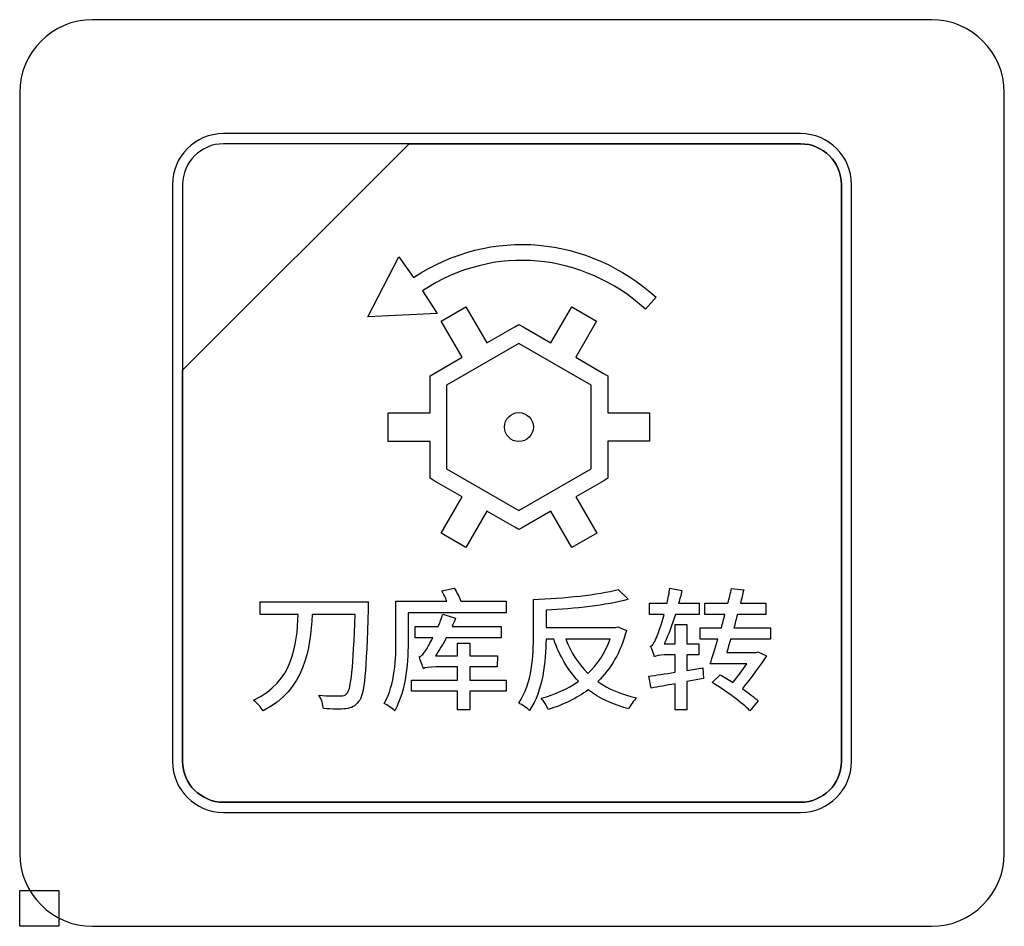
# Model space of a CAD drawing. Header units: millimetres. Extents: x 7146 to 9164, y -1568 to -663.
# Tile 37 of 187: x 7371 to 7392, y -1289 to -1270. Entities that reach past the tile are written whole.
import ezdxf

# ---------------------------------------------------------------- set-up
doc = ezdxf.new("R2010")
doc.units = ezdxf.units.MM
doc.header["$LTSCALE"] = 3
picture_1 = doc.add_image_def('image2.jpg', size_in_pixel=(58, 53))
picture_2 = doc.add_image_def('image4.jpg', size_in_pixel=(58, 53))

msp = doc.modelspace()

# ---------------------------------------------------------------- linework, layer by layer
at = {"linetype": 'Continuous', "lineweight": 30}
for points, knots in [([(7372.887, -1269.87), (7372.887, -1269.87), (7390.187, -1269.87), (7390.187, -1269.87), (7390.187, -1269.87), (7391.012, -1269.87), (7391.687, -1270.545), (7391.687, -1271.37), (7391.687, -1271.37), (7391.687, -1271.37), (7391.687, -1287.07), (7391.687, -1287.07), (7391.687, -1287.07), (7391.687, -1287.895), (7391.012, -1288.57), (7390.187, -1288.57), (7390.187, -1288.57), (7390.187, -1288.57), (7372.887, -1288.57), (7372.887, -1288.57), (7372.887, -1288.57), (7372.062, -1288.57), (7371.387, -1287.895), (7371.387, -1287.07), (7371.387, -1287.07), (7371.387, -1287.07), (7371.387, -1271.37), (7371.387, -1271.37), (7371.387, -1271.37), (7371.387, -1270.545), (7372.062, -1269.87), (7372.887, -1269.87)], [0, 0, 0, 0, 0.111111, 0.111111, 0.111111, 0.111111, 0.222222, 0.222222, 0.222222, 0.222222, 0.333333, 0.333333, 0.333333, 0.333333, 0.444444, 0.444444, 0.444444, 0.444444, 0.555556, 0.555556, 0.555556, 0.555556, 0.666667, 0.666667, 0.666667, 0.666667, 0.777778, 0.777778, 0.777778, 0.777778, 1, 1, 1, 1]), ([(7372.887, -1269.87), (7372.887, -1269.87), (7390.187, -1269.87), (7390.187, -1269.87), (7390.187, -1269.87), (7391.012, -1269.87), (7391.687, -1270.545), (7391.687, -1271.37), (7391.687, -1271.37), (7391.687, -1271.37), (7391.687, -1287.07), (7391.687, -1287.07), (7391.687, -1287.07), (7391.687, -1287.895), (7391.012, -1288.57), (7390.187, -1288.57), (7390.187, -1288.57), (7390.187, -1288.57), (7372.887, -1288.57), (7372.887, -1288.57), (7372.887, -1288.57), (7372.062, -1288.57), (7371.387, -1287.895), (7371.387, -1287.07), (7371.387, -1287.07), (7371.387, -1287.07), (7371.387, -1271.37), (7371.387, -1271.37), (7371.387, -1271.37), (7371.387, -1270.545), (7372.062, -1269.87), (7372.887, -1269.87)], [0, 0, 0, 0, 0.111111, 0.111111, 0.111111, 0.111111, 0.222222, 0.222222, 0.222222, 0.222222, 0.333333, 0.333333, 0.333333, 0.333333, 0.444444, 0.444444, 0.444444, 0.444444, 0.555556, 0.555556, 0.555556, 0.555556, 0.666667, 0.666667, 0.666667, 0.666667, 0.777778, 0.777778, 0.777778, 0.777778, 1, 1, 1, 1]), ([(7375.587, -1272.22), (7375.587, -1272.22), (7387.487, -1272.22), (7387.487, -1272.22), (7387.487, -1272.22), (7388.064, -1272.22), (7388.537, -1272.692), (7388.537, -1273.27), (7388.537, -1273.27), (7388.537, -1273.27), (7388.537, -1285.17), (7388.537, -1285.17), (7388.537, -1285.17), (7388.537, -1285.747), (7388.064, -1286.22), (7387.487, -1286.22), (7387.487, -1286.22), (7387.487, -1286.22), (7375.587, -1286.22), (7375.587, -1286.22), (7375.587, -1286.22), (7375.009, -1286.22), (7374.537, -1285.747), (7374.537, -1285.17), (7374.537, -1285.17), (7374.537, -1285.17), (7374.537, -1273.27), (7374.537, -1273.27), (7374.537, -1273.27), (7374.537, -1272.692), (7375.009, -1272.22), (7375.587, -1272.22)], [0, 0, 0, 0, 0.111111, 0.111111, 0.111111, 0.111111, 0.222222, 0.222222, 0.222222, 0.222222, 0.333333, 0.333333, 0.333333, 0.333333, 0.444444, 0.444444, 0.444444, 0.444444, 0.555556, 0.555556, 0.555556, 0.555556, 0.666667, 0.666667, 0.666667, 0.666667, 0.777778, 0.777778, 0.777778, 0.777778, 1, 1, 1, 1]), ([(7375.587, -1272.22), (7375.587, -1272.22), (7387.487, -1272.22), (7387.487, -1272.22), (7387.487, -1272.22), (7388.064, -1272.22), (7388.537, -1272.692), (7388.537, -1273.27), (7388.537, -1273.27), (7388.537, -1273.27), (7388.537, -1285.17), (7388.537, -1285.17), (7388.537, -1285.17), (7388.537, -1285.747), (7388.064, -1286.22), (7387.487, -1286.22), (7387.487, -1286.22), (7387.487, -1286.22), (7375.587, -1286.22), (7375.587, -1286.22), (7375.587, -1286.22), (7375.009, -1286.22), (7374.537, -1285.747), (7374.537, -1285.17), (7374.537, -1285.17), (7374.537, -1285.17), (7374.537, -1273.27), (7374.537, -1273.27), (7374.537, -1273.27), (7374.537, -1272.692), (7375.009, -1272.22), (7375.587, -1272.22)], [0, 0, 0, 0, 0.111111, 0.111111, 0.111111, 0.111111, 0.222222, 0.222222, 0.222222, 0.222222, 0.333333, 0.333333, 0.333333, 0.333333, 0.444444, 0.444444, 0.444444, 0.444444, 0.555556, 0.555556, 0.555556, 0.555556, 0.666667, 0.666667, 0.666667, 0.666667, 0.777778, 0.777778, 0.777778, 0.777778, 1, 1, 1, 1]), ([(7375.587, -1272.43), (7375.587, -1272.43), (7379.418, -1272.43), (7379.418, -1272.43), (7379.418, -1272.43), (7379.418, -1272.43), (7374.747, -1277.1), (7374.747, -1277.1), (7374.747, -1277.1), (7374.747, -1277.1), (7374.747, -1273.27), (7374.747, -1273.27), (7374.747, -1273.27), (7374.747, -1272.808), (7375.125, -1272.43), (7375.587, -1272.43)], [0, 0, 0, 0, 0.2, 0.2, 0.2, 0.2, 0.4, 0.4, 0.4, 0.4, 0.6, 0.6, 0.6, 0.6, 1, 1, 1, 1]), ([(7379.418, -1272.43), (7379.418, -1272.43), (7379.43, -1272.43), (7379.43, -1272.43), (7379.43, -1272.43), (7379.43, -1272.43), (7387.487, -1272.43), (7387.487, -1272.43), (7387.487, -1272.43), (7387.949, -1272.43), (7388.327, -1272.808), (7388.327, -1273.27), (7388.327, -1273.27), (7388.327, -1273.27), (7388.327, -1285.17), (7388.327, -1285.17), (7388.327, -1285.17), (7388.327, -1285.632), (7387.949, -1286.01), (7387.487, -1286.01), (7387.487, -1286.01), (7387.487, -1286.01), (7375.587, -1286.01), (7375.587, -1286.01), (7375.587, -1286.01), (7375.125, -1286.01), (7374.747, -1285.632), (7374.747, -1285.17), (7374.747, -1285.17), (7374.747, -1285.17), (7374.747, -1277.19), (7374.747, -1277.19), (7374.747, -1277.19), (7374.747, -1277.19), (7374.747, -1277.1), (7374.747, -1277.1), (7374.747, -1277.1), (7374.747, -1277.1), (7379.418, -1272.43), (7379.418, -1272.43)], [0, 0, 0, 0, 0.090909, 0.090909, 0.090909, 0.090909, 0.181818, 0.181818, 0.181818, 0.181818, 0.272727, 0.272727, 0.272727, 0.272727, 0.363636, 0.363636, 0.363636, 0.363636, 0.454545, 0.454545, 0.454545, 0.454545, 0.545455, 0.545455, 0.545455, 0.545455, 0.636364, 0.636364, 0.636364, 0.636364, 0.727273, 0.727273, 0.727273, 0.727273, 0.818182, 0.818182, 0.818182, 0.818182, 1, 1, 1, 1]), ([(7388.327, -1285.17), (7388.327, -1285.17), (7388.327, -1273.27), (7388.327, -1273.27), (7388.327, -1273.27), (7388.327, -1272.808), (7387.949, -1272.43), (7387.487, -1272.43), (7387.487, -1272.43), (7387.487, -1272.43), (7379.43, -1272.43), (7379.43, -1272.43), (7379.43, -1272.43), (7379.43, -1272.43), (7379.418, -1272.43), (7379.418, -1272.43), (7379.418, -1272.43), (7379.418, -1272.43), (7374.747, -1277.1), (7374.747, -1277.1), (7374.747, -1277.1), (7374.747, -1277.1), (7374.747, -1277.19), (7374.747, -1277.19), (7374.747, -1277.19), (7374.747, -1277.19), (7374.747, -1285.17), (7374.747, -1285.17), (7374.747, -1285.17), (7374.747, -1285.632), (7375.125, -1286.01), (7375.587, -1286.01), (7375.587, -1286.01), (7375.587, -1286.01), (7387.487, -1286.01), (7387.487, -1286.01), (7387.487, -1286.01), (7387.949, -1286.01), (7388.327, -1285.632), (7388.327, -1285.17)], [0, 0, 0, 0, 0.090909, 0.090909, 0.090909, 0.090909, 0.181818, 0.181818, 0.181818, 0.181818, 0.272727, 0.272727, 0.272727, 0.272727, 0.363636, 0.363636, 0.363636, 0.363636, 0.454545, 0.454545, 0.454545, 0.454545, 0.545455, 0.545455, 0.545455, 0.545455, 0.636364, 0.636364, 0.636364, 0.636364, 0.727273, 0.727273, 0.727273, 0.727273, 0.818182, 0.818182, 0.818182, 0.818182, 1, 1, 1, 1]), ([(7375.587, -1272.43), (7375.587, -1272.43), (7379.418, -1272.43), (7379.418, -1272.43), (7379.418, -1272.43), (7379.418, -1272.43), (7374.747, -1277.1), (7374.747, -1277.1), (7374.747, -1277.1), (7374.747, -1277.1), (7374.747, -1273.27), (7374.747, -1273.27), (7374.747, -1273.27), (7374.747, -1272.808), (7375.125, -1272.43), (7375.587, -1272.43)], [0, 0, 0, 0, 0.2, 0.2, 0.2, 0.2, 0.4, 0.4, 0.4, 0.4, 0.6, 0.6, 0.6, 0.6, 1, 1, 1, 1]), ([(7379.418, -1272.43), (7379.418, -1272.43), (7379.43, -1272.43), (7379.43, -1272.43), (7379.43, -1272.43), (7379.43, -1272.43), (7387.487, -1272.43), (7387.487, -1272.43), (7387.487, -1272.43), (7387.949, -1272.43), (7388.327, -1272.808), (7388.327, -1273.27), (7388.327, -1273.27), (7388.327, -1273.27), (7388.327, -1285.17), (7388.327, -1285.17), (7388.327, -1285.17), (7388.327, -1285.632), (7387.949, -1286.01), (7387.487, -1286.01), (7387.487, -1286.01), (7387.487, -1286.01), (7375.587, -1286.01), (7375.587, -1286.01), (7375.587, -1286.01), (7375.125, -1286.01), (7374.747, -1285.632), (7374.747, -1285.17), (7374.747, -1285.17), (7374.747, -1285.17), (7374.747, -1277.19), (7374.747, -1277.19), (7374.747, -1277.19), (7374.747, -1277.19), (7374.747, -1277.1), (7374.747, -1277.1), (7374.747, -1277.1), (7374.747, -1277.1), (7379.418, -1272.43), (7379.418, -1272.43)], [0, 0, 0, 0, 0.090909, 0.090909, 0.090909, 0.090909, 0.181818, 0.181818, 0.181818, 0.181818, 0.272727, 0.272727, 0.272727, 0.272727, 0.363636, 0.363636, 0.363636, 0.363636, 0.454545, 0.454545, 0.454545, 0.454545, 0.545455, 0.545455, 0.545455, 0.545455, 0.636364, 0.636364, 0.636364, 0.636364, 0.727273, 0.727273, 0.727273, 0.727273, 0.818182, 0.818182, 0.818182, 0.818182, 1, 1, 1, 1]), ([(7388.327, -1285.17), (7388.327, -1285.17), (7388.327, -1273.27), (7388.327, -1273.27), (7388.327, -1273.27), (7388.327, -1272.808), (7387.949, -1272.43), (7387.487, -1272.43), (7387.487, -1272.43), (7387.487, -1272.43), (7379.43, -1272.43), (7379.43, -1272.43), (7379.43, -1272.43), (7379.43, -1272.43), (7379.418, -1272.43), (7379.418, -1272.43), (7379.418, -1272.43), (7379.418, -1272.43), (7374.747, -1277.1), (7374.747, -1277.1), (7374.747, -1277.1), (7374.747, -1277.1), (7374.747, -1277.19), (7374.747, -1277.19), (7374.747, -1277.19), (7374.747, -1277.19), (7374.747, -1285.17), (7374.747, -1285.17), (7374.747, -1285.17), (7374.747, -1285.632), (7375.125, -1286.01), (7375.587, -1286.01), (7375.587, -1286.01), (7375.587, -1286.01), (7387.487, -1286.01), (7387.487, -1286.01), (7387.487, -1286.01), (7387.949, -1286.01), (7388.327, -1285.632), (7388.327, -1285.17)], [0, 0, 0, 0, 0.090909, 0.090909, 0.090909, 0.090909, 0.181818, 0.181818, 0.181818, 0.181818, 0.272727, 0.272727, 0.272727, 0.272727, 0.363636, 0.363636, 0.363636, 0.363636, 0.454545, 0.454545, 0.454545, 0.454545, 0.545455, 0.545455, 0.545455, 0.545455, 0.636364, 0.636364, 0.636364, 0.636364, 0.727273, 0.727273, 0.727273, 0.727273, 0.818182, 0.818182, 0.818182, 0.818182, 1, 1, 1, 1]), ([(7379.997, -1275.933), (7379.997, -1275.933), (7379.694, -1275.46), (7379.694, -1275.46), (7379.694, -1275.46), (7381.178, -1274.482), (7383.004, -1274.681), (7384.291, -1275.84), (7384.291, -1275.84), (7384.291, -1275.84), (7384.51, -1275.596), (7384.51, -1275.596), (7384.51, -1275.596), (7383.111, -1274.336), (7381.117, -1274.125), (7379.507, -1275.189), (7379.507, -1275.189), (7379.507, -1275.189), (7379.207, -1274.758), (7379.207, -1274.758), (7379.207, -1274.758), (7379.207, -1274.758), (7378.564, -1275.996), (7378.564, -1275.996), (7378.564, -1275.996), (7378.564, -1275.996), (7379.997, -1275.933), (7379.997, -1275.933)], [0, 0, 0, 0, 0.125, 0.125, 0.125, 0.125, 0.25, 0.25, 0.25, 0.25, 0.375, 0.375, 0.375, 0.375, 0.5, 0.5, 0.5, 0.5, 0.625, 0.625, 0.625, 0.625, 0.75, 0.75, 0.75, 0.75, 1, 1, 1, 1]), ([(7382.771, -1275.79), (7382.771, -1275.79), (7382.339, -1276.537), (7382.339, -1276.537), (7382.339, -1276.537), (7382.339, -1276.537), (7381.764, -1276.206), (7381.764, -1276.206), (7381.764, -1276.206), (7381.764, -1276.206), (7381.679, -1276.157), (7381.679, -1276.157), (7381.679, -1276.157), (7381.679, -1276.157), (7381.595, -1276.206), (7381.595, -1276.206), (7381.595, -1276.206), (7381.595, -1276.206), (7381.018, -1276.538), (7381.018, -1276.538), (7381.018, -1276.538), (7381.018, -1276.538), (7380.587, -1275.791), (7380.587, -1275.791), (7380.587, -1275.791), (7380.587, -1275.791), (7380.075, -1276.086), (7380.075, -1276.086), (7380.075, -1276.086), (7380.075, -1276.086), (7380.507, -1276.833), (7380.507, -1276.833), (7380.507, -1276.833), (7380.507, -1276.833), (7379.933, -1277.164), (7379.933, -1277.164), (7379.933, -1277.164), (7379.933, -1277.164), (7379.848, -1277.213), (7379.848, -1277.213), (7379.848, -1277.213), (7379.848, -1277.213), (7379.848, -1277.311), (7379.848, -1277.311), (7379.848, -1277.311), (7379.848, -1277.311), (7379.848, -1277.978), (7379.848, -1277.978), (7379.848, -1277.978), (7379.848, -1277.978), (7378.984, -1277.978), (7378.984, -1277.978), (7378.984, -1277.978), (7378.984, -1277.978), (7378.984, -1278.568), (7378.984, -1278.568), (7378.984, -1278.568), (7378.984, -1278.568), (7379.847, -1278.568), (7379.847, -1278.568), (7379.847, -1278.568), (7379.847, -1278.568), (7379.847, -1279.231), (7379.847, -1279.231), (7379.847, -1279.231), (7379.847, -1279.231), (7379.847, -1279.329), (7379.847, -1279.329), (7379.847, -1279.329), (7379.847, -1279.329), (7379.932, -1279.378), (7379.932, -1279.378), (7379.932, -1279.378), (7379.932, -1279.378), (7380.509, -1279.711), (7380.509, -1279.711), (7380.509, -1279.711), (7380.509, -1279.711), (7380.077, -1280.459), (7380.077, -1280.459), (7380.077, -1280.459), (7380.077, -1280.459), (7380.588, -1280.754), (7380.588, -1280.754), (7380.588, -1280.754), (7380.588, -1280.754), (7381.02, -1280.007), (7381.02, -1280.007), (7381.02, -1280.007), (7381.02, -1280.007), (7381.594, -1280.338), (7381.594, -1280.338), (7381.594, -1280.338), (7381.594, -1280.338), (7381.679, -1280.388), (7381.679, -1280.388), (7381.679, -1280.388), (7381.679, -1280.388), (7381.765, -1280.338), (7381.765, -1280.338), (7381.765, -1280.338), (7381.765, -1280.338), (7382.34, -1280.006), (7382.34, -1280.006), (7382.34, -1280.006), (7382.34, -1280.006), (7382.772, -1280.753), (7382.772, -1280.753), (7382.772, -1280.753), (7382.772, -1280.753), (7383.284, -1280.458), (7383.284, -1280.458), (7383.284, -1280.458), (7383.284, -1280.458), (7382.852, -1279.71), (7382.852, -1279.71), (7382.852, -1279.71), (7382.852, -1279.71), (7383.427, -1279.378), (7383.427, -1279.378), (7383.427, -1279.378), (7383.427, -1279.378), (7383.512, -1279.329), (7383.512, -1279.329), (7383.512, -1279.329), (7383.512, -1279.329), (7383.512, -1279.23), (7383.512, -1279.23), (7383.512, -1279.23), (7383.512, -1279.23), (7383.511, -1278.566), (7383.511, -1278.566), (7383.511, -1278.566), (7383.511, -1278.566), (7384.375, -1278.566), (7384.375, -1278.566), (7384.375, -1278.566), (7384.375, -1278.566), (7384.375, -1277.976), (7384.375, -1277.976), (7384.375, -1277.976), (7384.375, -1277.976), (7383.511, -1277.976), (7383.511, -1277.976), (7383.511, -1277.976), (7383.511, -1277.976), (7383.511, -1277.312), (7383.511, -1277.312), (7383.511, -1277.312), (7383.511, -1277.312), (7383.511, -1277.214), (7383.511, -1277.214), (7383.511, -1277.214), (7383.511, -1277.214), (7383.426, -1277.164), (7383.426, -1277.164), (7383.426, -1277.164), (7383.426, -1277.164), (7382.85, -1276.833), (7382.85, -1276.833), (7382.85, -1276.833), (7382.85, -1276.833), (7383.282, -1276.085), (7383.282, -1276.085), (7383.282, -1276.085), (7383.282, -1276.085), (7382.771, -1275.79), (7382.771, -1275.79)], [0, 0, 0, 0, 0.023256, 0.023256, 0.023256, 0.023256, 0.046512, 0.046512, 0.046512, 0.046512, 0.069767, 0.069767, 0.069767, 0.069767, 0.093023, 0.093023, 0.093023, 0.093023, 0.116279, 0.116279, 0.116279, 0.116279, 0.139535, 0.139535, 0.139535, 0.139535, 0.162791, 0.162791, 0.162791, 0.162791, 0.186047, 0.186047, 0.186047, 0.186047, 0.209302, 0.209302, 0.209302, 0.209302, 0.232558, 0.232558, 0.232558, 0.232558, 0.255814, 0.255814, 0.255814, 0.255814, 0.27907, 0.27907, 0.27907, 0.27907, 0.302326, 0.302326, 0.302326, 0.302326, 0.325581, 0.325581, 0.325581, 0.325581, 0.348837, 0.348837, 0.348837, 0.348837, 0.372093, 0.372093, 0.372093, 0.372093, 0.395349, 0.395349, 0.395349, 0.395349, 0.418605, 0.418605, 0.418605, 0.418605, 0.44186, 0.44186, 0.44186, 0.44186, 0.465116, 0.465116, 0.465116, 0.465116, 0.488372, 0.488372, 0.488372, 0.488372, 0.511628, 0.511628, 0.511628, 0.511628, 0.534884, 0.534884, 0.534884, 0.534884, 0.55814, 0.55814, 0.55814, 0.55814, 0.581395, 0.581395, 0.581395, 0.581395, 0.604651, 0.604651, 0.604651, 0.604651, 0.627907, 0.627907, 0.627907, 0.627907, 0.651163, 0.651163, 0.651163, 0.651163, 0.674419, 0.674419, 0.674419, 0.674419, 0.697674, 0.697674, 0.697674, 0.697674, 0.72093, 0.72093, 0.72093, 0.72093, 0.744186, 0.744186, 0.744186, 0.744186, 0.767442, 0.767442, 0.767442, 0.767442, 0.790698, 0.790698, 0.790698, 0.790698, 0.813953, 0.813953, 0.813953, 0.813953, 0.837209, 0.837209, 0.837209, 0.837209, 0.860465, 0.860465, 0.860465, 0.860465, 0.883721, 0.883721, 0.883721, 0.883721, 0.906977, 0.906977, 0.906977, 0.906977, 0.930233, 0.930233, 0.930233, 0.930233, 0.953488, 0.953488, 0.953488, 0.953488, 1, 1, 1, 1]), ([(7381.679, -1276.549), (7381.679, -1276.549), (7383.171, -1277.41), (7383.171, -1277.41), (7383.171, -1277.41), (7383.171, -1277.41), (7383.172, -1279.132), (7383.172, -1279.132), (7383.172, -1279.132), (7383.172, -1279.132), (7381.679, -1279.994), (7381.679, -1279.994), (7381.679, -1279.994), (7381.679, -1279.994), (7380.187, -1279.133), (7380.187, -1279.133), (7380.187, -1279.133), (7380.187, -1279.133), (7380.188, -1277.409), (7380.188, -1277.409), (7380.188, -1277.409), (7380.188, -1277.409), (7381.679, -1276.549), (7381.679, -1276.549)], [0, 0, 0, 0, 0.142857, 0.142857, 0.142857, 0.142857, 0.285714, 0.285714, 0.285714, 0.285714, 0.428571, 0.428571, 0.428571, 0.428571, 0.571429, 0.571429, 0.571429, 0.571429, 0.714286, 0.714286, 0.714286, 0.714286, 1, 1, 1, 1]), ([(7381.679, -1277.974), (7381.515, -1277.974), (7381.381, -1278.108), (7381.381, -1278.272), (7381.381, -1278.272), (7381.381, -1278.436), (7381.515, -1278.57), (7381.679, -1278.57), (7381.679, -1278.57), (7381.844, -1278.57), (7381.977, -1278.436), (7381.977, -1278.272), (7381.977, -1278.272), (7381.977, -1278.108), (7381.844, -1277.974), (7381.679, -1277.974)], [0, 0, 0, 0, 0.2, 0.2, 0.2, 0.2, 0.4, 0.4, 0.4, 0.4, 0.6, 0.6, 0.6, 0.6, 1, 1, 1, 1]), ([(7380.481, -1281.864), (7380.451, -1281.779), (7380.396, -1281.672), (7380.344, -1281.593), (7380.344, -1281.593), (7380.344, -1281.593), (7380.092, -1281.653), (7380.092, -1281.653), (7380.092, -1281.653), (7380.128, -1281.716), (7380.166, -1281.795), (7380.194, -1281.864), (7380.194, -1281.864), (7380.194, -1281.864), (7379.145, -1281.864), (7379.145, -1281.864), (7379.145, -1281.864), (7379.145, -1281.864), (7379.145, -1282.638), (7379.145, -1282.638), (7379.145, -1282.638), (7379.145, -1283.035), (7379.126, -1283.588), (7378.904, -1283.974), (7378.904, -1283.974), (7378.962, -1284.002), (7379.077, -1284.076), (7379.118, -1284.122), (7379.118, -1284.122), (7379.361, -1283.706), (7379.397, -1283.065), (7379.397, -1282.638), (7379.397, -1282.638), (7379.397, -1282.638), (7379.397, -1282.102), (7379.397, -1282.102), (7379.397, -1282.102), (7379.397, -1282.102), (7381.415, -1282.102), (7381.415, -1282.102), (7381.415, -1282.102), (7381.415, -1282.102), (7381.415, -1281.864), (7381.415, -1281.864), (7381.415, -1281.864), (7381.415, -1281.864), (7380.481, -1281.864), (7380.481, -1281.864)], [0, 0, 0, 0, 0.076923, 0.076923, 0.076923, 0.076923, 0.153846, 0.153846, 0.153846, 0.153846, 0.230769, 0.230769, 0.230769, 0.230769, 0.307692, 0.307692, 0.307692, 0.307692, 0.384615, 0.384615, 0.384615, 0.384615, 0.461538, 0.461538, 0.461538, 0.461538, 0.538462, 0.538462, 0.538462, 0.538462, 0.615385, 0.615385, 0.615385, 0.615385, 0.692308, 0.692308, 0.692308, 0.692308, 0.769231, 0.769231, 0.769231, 0.769231, 0.846154, 0.846154, 0.846154, 0.846154, 1, 1, 1, 1]), ([(7383.718, -1282.392), (7383.718, -1282.392), (7383.671, -1282.406), (7383.671, -1282.406), (7383.671, -1282.406), (7383.671, -1282.406), (7382.24, -1282.406), (7382.24, -1282.406), (7382.24, -1282.406), (7382.24, -1282.406), (7382.24, -1282.047), (7382.24, -1282.047), (7382.24, -1282.047), (7382.831, -1282.02), (7383.483, -1281.954), (7383.934, -1281.823), (7383.934, -1281.823), (7383.934, -1281.823), (7383.723, -1281.62), (7383.723, -1281.62), (7383.723, -1281.62), (7383.321, -1281.738), (7382.601, -1281.801), (7381.98, -1281.828), (7381.98, -1281.828), (7381.98, -1281.828), (7381.98, -1282.553), (7381.98, -1282.553), (7381.98, -1282.553), (7381.98, -1282.972), (7381.955, -1283.555), (7381.676, -1283.966), (7381.676, -1283.966), (7381.739, -1283.993), (7381.851, -1284.07), (7381.9, -1284.117), (7381.9, -1284.117), (7382.174, -1283.711), (7382.232, -1283.101), (7382.24, -1282.649), (7382.24, -1282.649), (7382.24, -1282.649), (7382.399, -1282.649), (7382.399, -1282.649), (7382.399, -1282.649), (7382.519, -1282.994), (7382.686, -1283.282), (7382.908, -1283.514), (7382.908, -1283.514), (7382.683, -1283.676), (7382.42, -1283.791), (7382.141, -1283.865), (7382.141, -1283.865), (7382.19, -1283.922), (7382.253, -1284.026), (7382.286, -1284.095), (7382.286, -1284.095), (7382.587, -1284.004), (7382.867, -1283.873), (7383.11, -1283.69), (7383.11, -1283.69), (7383.335, -1283.867), (7383.611, -1283.996), (7383.94, -1284.081), (7383.94, -1284.081), (7383.975, -1284.015), (7384.049, -1283.911), (7384.104, -1283.859), (7384.104, -1283.859), (7383.789, -1283.788), (7383.524, -1283.676), (7383.305, -1283.52), (7383.305, -1283.52), (7383.576, -1283.257), (7383.781, -1282.915), (7383.896, -1282.466), (7383.896, -1282.466), (7383.896, -1282.466), (7383.718, -1282.392), (7383.718, -1282.392)], [0, 0, 0, 0, 0.047619, 0.047619, 0.047619, 0.047619, 0.095238, 0.095238, 0.095238, 0.095238, 0.142857, 0.142857, 0.142857, 0.142857, 0.190476, 0.190476, 0.190476, 0.190476, 0.238095, 0.238095, 0.238095, 0.238095, 0.285714, 0.285714, 0.285714, 0.285714, 0.333333, 0.333333, 0.333333, 0.333333, 0.380952, 0.380952, 0.380952, 0.380952, 0.428571, 0.428571, 0.428571, 0.428571, 0.47619, 0.47619, 0.47619, 0.47619, 0.52381, 0.52381, 0.52381, 0.52381, 0.571429, 0.571429, 0.571429, 0.571429, 0.619048, 0.619048, 0.619048, 0.619048, 0.666667, 0.666667, 0.666667, 0.666667, 0.714286, 0.714286, 0.714286, 0.714286, 0.761905, 0.761905, 0.761905, 0.761905, 0.809524, 0.809524, 0.809524, 0.809524, 0.857143, 0.857143, 0.857143, 0.857143, 0.904762, 0.904762, 0.904762, 0.904762, 1, 1, 1, 1]), ([(7385.474, -1283.235), (7385.474, -1283.235), (7385.143, -1283.29), (7385.143, -1283.29), (7385.143, -1283.29), (7385.143, -1283.29), (7385.143, -1282.972), (7385.143, -1282.972), (7385.143, -1282.972), (7385.143, -1282.972), (7385.386, -1282.972), (7385.386, -1282.972), (7385.386, -1282.972), (7385.386, -1282.972), (7385.386, -1282.742), (7385.386, -1282.742), (7385.386, -1282.742), (7385.386, -1282.742), (7385.143, -1282.742), (7385.143, -1282.742), (7385.143, -1282.742), (7385.143, -1282.742), (7385.143, -1282.343), (7385.143, -1282.343), (7385.143, -1282.343), (7385.143, -1282.343), (7384.899, -1282.343), (7384.899, -1282.343), (7384.899, -1282.343), (7384.899, -1282.343), (7384.899, -1282.742), (7384.899, -1282.742), (7384.899, -1282.742), (7384.899, -1282.742), (7384.677, -1282.742), (7384.677, -1282.742), (7384.677, -1282.742), (7384.759, -1282.562), (7384.836, -1282.351), (7384.907, -1282.135), (7384.907, -1282.135), (7384.907, -1282.135), (7385.397, -1282.135), (7385.397, -1282.135), (7385.397, -1282.135), (7385.397, -1282.135), (7385.397, -1281.902), (7385.397, -1281.902), (7385.397, -1281.902), (7385.397, -1281.902), (7384.973, -1281.902), (7384.973, -1281.902), (7384.973, -1281.902), (7384.998, -1281.817), (7385.02, -1281.729), (7385.039, -1281.645), (7385.039, -1281.645), (7385.039, -1281.645), (7384.792, -1281.598), (7384.792, -1281.598), (7384.792, -1281.598), (7384.779, -1281.699), (7384.757, -1281.803), (7384.735, -1281.902), (7384.735, -1281.902), (7384.735, -1281.902), (7384.373, -1281.902), (7384.373, -1281.902), (7384.373, -1281.902), (7384.373, -1281.902), (7384.373, -1282.135), (7384.373, -1282.135), (7384.373, -1282.135), (7384.373, -1282.135), (7384.677, -1282.135), (7384.677, -1282.135), (7384.677, -1282.135), (7384.617, -1282.343), (7384.56, -1282.512), (7384.532, -1282.575), (7384.532, -1282.575), (7384.483, -1282.693), (7384.445, -1282.778), (7384.395, -1282.792), (7384.395, -1282.792), (7384.425, -1282.852), (7384.458, -1282.964), (7384.472, -1283.011), (7384.472, -1283.011), (7384.494, -1282.989), (7384.584, -1282.972), (7384.675, -1282.972), (7384.675, -1282.972), (7384.675, -1282.972), (7384.899, -1282.972), (7384.899, -1282.972), (7384.899, -1282.972), (7384.899, -1282.972), (7384.899, -1283.328), (7384.899, -1283.328), (7384.899, -1283.328), (7384.694, -1283.361), (7384.505, -1283.391), (7384.357, -1283.41), (7384.357, -1283.41), (7384.357, -1283.41), (7384.409, -1283.657), (7384.409, -1283.657), (7384.409, -1283.657), (7384.554, -1283.632), (7384.721, -1283.599), (7384.899, -1283.569), (7384.899, -1283.569), (7384.899, -1283.569), (7384.899, -1284.106), (7384.899, -1284.106), (7384.899, -1284.106), (7384.899, -1284.106), (7385.143, -1284.106), (7385.143, -1284.106), (7385.143, -1284.106), (7385.143, -1284.106), (7385.143, -1283.523), (7385.143, -1283.523), (7385.143, -1283.523), (7385.143, -1283.523), (7385.482, -1283.457), (7385.482, -1283.457), (7385.482, -1283.457), (7385.482, -1283.457), (7385.474, -1283.235), (7385.474, -1283.235)], [0, 0, 0, 0, 0.029412, 0.029412, 0.029412, 0.029412, 0.058824, 0.058824, 0.058824, 0.058824, 0.088235, 0.088235, 0.088235, 0.088235, 0.117647, 0.117647, 0.117647, 0.117647, 0.147059, 0.147059, 0.147059, 0.147059, 0.176471, 0.176471, 0.176471, 0.176471, 0.205882, 0.205882, 0.205882, 0.205882, 0.235294, 0.235294, 0.235294, 0.235294, 0.264706, 0.264706, 0.264706, 0.264706, 0.294118, 0.294118, 0.294118, 0.294118, 0.323529, 0.323529, 0.323529, 0.323529, 0.352941, 0.352941, 0.352941, 0.352941, 0.382353, 0.382353, 0.382353, 0.382353, 0.411765, 0.411765, 0.411765, 0.411765, 0.441176, 0.441176, 0.441176, 0.441176, 0.470588, 0.470588, 0.470588, 0.470588, 0.5, 0.5, 0.5, 0.5, 0.529412, 0.529412, 0.529412, 0.529412, 0.558824, 0.558824, 0.558824, 0.558824, 0.588235, 0.588235, 0.588235, 0.588235, 0.617647, 0.617647, 0.617647, 0.617647, 0.647059, 0.647059, 0.647059, 0.647059, 0.676471, 0.676471, 0.676471, 0.676471, 0.705882, 0.705882, 0.705882, 0.705882, 0.735294, 0.735294, 0.735294, 0.735294, 0.764706, 0.764706, 0.764706, 0.764706, 0.794118, 0.794118, 0.794118, 0.794118, 0.823529, 0.823529, 0.823529, 0.823529, 0.852941, 0.852941, 0.852941, 0.852941, 0.882353, 0.882353, 0.882353, 0.882353, 0.911765, 0.911765, 0.911765, 0.911765, 0.941176, 0.941176, 0.941176, 0.941176, 1, 1, 1, 1]), ([(7386.865, -1282.647), (7386.865, -1282.647), (7386.865, -1282.411), (7386.865, -1282.411), (7386.865, -1282.411), (7386.865, -1282.411), (7386.112, -1282.411), (7386.112, -1282.411), (7386.112, -1282.411), (7386.136, -1282.321), (7386.158, -1282.228), (7386.183, -1282.137), (7386.183, -1282.137), (7386.183, -1282.137), (7386.769, -1282.137), (7386.769, -1282.137), (7386.769, -1282.137), (7386.769, -1282.137), (7386.769, -1281.905), (7386.769, -1281.905), (7386.769, -1281.905), (7386.769, -1281.905), (7386.246, -1281.905), (7386.246, -1281.905), (7386.246, -1281.905), (7386.271, -1281.812), (7386.292, -1281.716), (7386.314, -1281.631), (7386.314, -1281.631), (7386.314, -1281.631), (7386.063, -1281.601), (7386.063, -1281.601), (7386.063, -1281.601), (7386.041, -1281.699), (7386.016, -1281.801), (7385.989, -1281.905), (7385.989, -1281.905), (7385.989, -1281.905), (7385.515, -1281.905), (7385.515, -1281.905), (7385.515, -1281.905), (7385.515, -1281.905), (7385.515, -1282.137), (7385.515, -1282.137), (7385.515, -1282.137), (7385.515, -1282.137), (7385.928, -1282.137), (7385.928, -1282.137), (7385.928, -1282.137), (7385.904, -1282.228), (7385.879, -1282.321), (7385.854, -1282.411), (7385.854, -1282.411), (7385.854, -1282.411), (7385.416, -1282.411), (7385.416, -1282.411), (7385.416, -1282.411), (7385.416, -1282.411), (7385.416, -1282.647), (7385.416, -1282.647), (7385.416, -1282.647), (7385.416, -1282.647), (7385.783, -1282.647), (7385.783, -1282.647), (7385.783, -1282.647), (7385.729, -1282.838), (7385.671, -1283.016), (7385.622, -1283.158), (7385.622, -1283.158), (7385.622, -1283.158), (7386.377, -1283.158), (7386.377, -1283.158), (7386.377, -1283.158), (7386.292, -1283.279), (7386.191, -1283.413), (7386.093, -1283.539), (7386.093, -1283.539), (7386.005, -1283.484), (7385.912, -1283.429), (7385.827, -1283.38), (7385.827, -1283.38), (7385.827, -1283.38), (7385.663, -1283.544), (7385.663, -1283.544), (7385.663, -1283.544), (7385.945, -1283.711), (7386.282, -1283.961), (7386.443, -1284.122), (7386.443, -1284.122), (7386.443, -1284.122), (7386.613, -1283.919), (7386.613, -1283.919), (7386.613, -1283.919), (7386.533, -1283.848), (7386.416, -1283.761), (7386.287, -1283.668), (7386.287, -1283.668), (7386.462, -1283.446), (7386.648, -1283.197), (7386.785, -1282.994), (7386.785, -1282.994), (7386.785, -1282.994), (7386.605, -1282.907), (7386.605, -1282.907), (7386.605, -1282.907), (7386.605, -1282.907), (7386.563, -1282.92), (7386.563, -1282.92), (7386.563, -1282.92), (7386.563, -1282.92), (7385.967, -1282.92), (7385.967, -1282.92), (7385.967, -1282.92), (7385.991, -1282.833), (7386.016, -1282.742), (7386.043, -1282.647), (7386.043, -1282.647), (7386.043, -1282.647), (7386.865, -1282.647), (7386.865, -1282.647)], [0, 0, 0, 0, 0.032258, 0.032258, 0.032258, 0.032258, 0.064516, 0.064516, 0.064516, 0.064516, 0.096774, 0.096774, 0.096774, 0.096774, 0.129032, 0.129032, 0.129032, 0.129032, 0.16129, 0.16129, 0.16129, 0.16129, 0.193548, 0.193548, 0.193548, 0.193548, 0.225806, 0.225806, 0.225806, 0.225806, 0.258065, 0.258065, 0.258065, 0.258065, 0.290323, 0.290323, 0.290323, 0.290323, 0.322581, 0.322581, 0.322581, 0.322581, 0.354839, 0.354839, 0.354839, 0.354839, 0.387097, 0.387097, 0.387097, 0.387097, 0.419355, 0.419355, 0.419355, 0.419355, 0.451613, 0.451613, 0.451613, 0.451613, 0.483871, 0.483871, 0.483871, 0.483871, 0.516129, 0.516129, 0.516129, 0.516129, 0.548387, 0.548387, 0.548387, 0.548387, 0.580645, 0.580645, 0.580645, 0.580645, 0.612903, 0.612903, 0.612903, 0.612903, 0.645161, 0.645161, 0.645161, 0.645161, 0.677419, 0.677419, 0.677419, 0.677419, 0.709677, 0.709677, 0.709677, 0.709677, 0.741935, 0.741935, 0.741935, 0.741935, 0.774194, 0.774194, 0.774194, 0.774194, 0.806452, 0.806452, 0.806452, 0.806452, 0.83871, 0.83871, 0.83871, 0.83871, 0.870968, 0.870968, 0.870968, 0.870968, 0.903226, 0.903226, 0.903226, 0.903226, 0.935484, 0.935484, 0.935484, 0.935484, 1, 1, 1, 1]), ([(7376.344, -1281.88), (7376.344, -1281.88), (7376.344, -1282.137), (7376.344, -1282.137), (7376.344, -1282.137), (7376.344, -1282.137), (7377.129, -1282.137), (7377.129, -1282.137), (7377.129, -1282.137), (7377.105, -1282.772), (7377.022, -1283.525), (7376.209, -1283.903), (7376.209, -1283.903), (7376.281, -1283.961), (7376.365, -1284.054), (7376.404, -1284.125), (7376.404, -1284.125), (7377.266, -1283.692), (7377.381, -1282.855), (7377.417, -1282.137), (7377.417, -1282.137), (7377.417, -1282.137), (7378.301, -1282.137), (7378.301, -1282.137), (7378.301, -1282.137), (7378.265, -1283.227), (7378.224, -1283.679), (7378.128, -1283.774), (7378.128, -1283.774), (7378.096, -1283.81), (7378.063, -1283.821), (7378.005, -1283.818), (7378.005, -1283.818), (7377.931, -1283.818), (7377.753, -1283.821), (7377.556, -1283.805), (7377.556, -1283.805), (7377.611, -1283.881), (7377.644, -1284.004), (7377.649, -1284.078), (7377.649, -1284.078), (7377.822, -1284.089), (7378.008, -1284.095), (7378.112, -1284.081), (7378.112, -1284.081), (7378.227, -1284.065), (7378.301, -1284.034), (7378.375, -1283.936), (7378.375, -1283.936), (7378.498, -1283.785), (7378.531, -1283.325), (7378.572, -1282.02), (7378.572, -1282.02), (7378.575, -1281.981), (7378.575, -1281.88), (7378.575, -1281.88), (7378.575, -1281.88), (7378.575, -1281.88), (7376.344, -1281.88), (7376.344, -1281.88)], [0, 0, 0, 0, 0.0625, 0.0625, 0.0625, 0.0625, 0.125, 0.125, 0.125, 0.125, 0.1875, 0.1875, 0.1875, 0.1875, 0.25, 0.25, 0.25, 0.25, 0.3125, 0.3125, 0.3125, 0.3125, 0.375, 0.375, 0.375, 0.375, 0.4375, 0.4375, 0.4375, 0.4375, 0.5, 0.5, 0.5, 0.5, 0.5625, 0.5625, 0.5625, 0.5625, 0.625, 0.625, 0.625, 0.625, 0.6875, 0.6875, 0.6875, 0.6875, 0.75, 0.75, 0.75, 0.75, 0.8125, 0.8125, 0.8125, 0.8125, 0.875, 0.875, 0.875, 0.875, 1, 1, 1, 1]), ([(7380.665, -1283.219), (7380.665, -1283.219), (7381.234, -1283.219), (7381.234, -1283.219), (7381.234, -1283.219), (7381.234, -1283.219), (7381.237, -1282.991), (7381.237, -1282.991), (7381.237, -1282.991), (7381.237, -1282.991), (7380.665, -1282.991), (7380.665, -1282.991), (7380.665, -1282.991), (7380.665, -1282.991), (7380.665, -1282.731), (7380.665, -1282.731), (7380.665, -1282.731), (7380.665, -1282.731), (7380.413, -1282.731), (7380.413, -1282.731), (7380.413, -1282.731), (7380.413, -1282.731), (7380.413, -1282.991), (7380.413, -1282.991), (7380.413, -1282.991), (7380.413, -1282.991), (7379.961, -1282.991), (7379.961, -1282.991), (7379.961, -1282.991), (7380.035, -1282.879), (7380.112, -1282.753), (7380.183, -1282.619), (7380.183, -1282.619), (7380.183, -1282.619), (7381.311, -1282.619), (7381.311, -1282.619), (7381.311, -1282.619), (7381.311, -1282.619), (7381.311, -1282.389), (7381.311, -1282.389), (7381.311, -1282.389), (7381.311, -1282.389), (7380.3, -1282.389), (7380.3, -1282.389), (7380.3, -1282.389), (7380.328, -1282.332), (7380.35, -1282.272), (7380.374, -1282.217), (7380.374, -1282.217), (7380.374, -1282.217), (7380.109, -1282.129), (7380.109, -1282.129), (7380.109, -1282.129), (7380.084, -1282.217), (7380.049, -1282.304), (7380.013, -1282.389), (7380.013, -1282.389), (7380.013, -1282.389), (7379.542, -1282.389), (7379.542, -1282.389), (7379.542, -1282.389), (7379.542, -1282.389), (7379.542, -1282.619), (7379.542, -1282.619), (7379.542, -1282.619), (7379.542, -1282.619), (7379.906, -1282.619), (7379.906, -1282.619), (7379.906, -1282.619), (7379.849, -1282.731), (7379.799, -1282.816), (7379.775, -1282.855), (7379.775, -1282.855), (7379.717, -1282.942), (7379.674, -1283), (7379.622, -1283.013), (7379.622, -1283.013), (7379.652, -1283.079), (7379.695, -1283.205), (7379.709, -1283.257), (7379.709, -1283.257), (7379.731, -1283.232), (7379.838, -1283.219), (7379.969, -1283.219), (7379.969, -1283.219), (7379.969, -1283.219), (7380.413, -1283.219), (7380.413, -1283.219), (7380.413, -1283.219), (7380.413, -1283.219), (7380.413, -1283.49), (7380.413, -1283.49), (7380.413, -1283.49), (7380.413, -1283.49), (7379.468, -1283.49), (7379.468, -1283.49), (7379.468, -1283.49), (7379.468, -1283.49), (7379.468, -1283.722), (7379.468, -1283.722), (7379.468, -1283.722), (7379.468, -1283.722), (7380.413, -1283.722), (7380.413, -1283.722), (7380.413, -1283.722), (7380.413, -1283.722), (7380.413, -1284.108), (7380.413, -1284.108), (7380.413, -1284.108), (7380.413, -1284.108), (7380.665, -1284.108), (7380.665, -1284.108), (7380.665, -1284.108), (7380.665, -1284.108), (7380.665, -1283.722), (7380.665, -1283.722), (7380.665, -1283.722), (7380.665, -1283.722), (7381.415, -1283.722), (7381.415, -1283.722), (7381.415, -1283.722), (7381.415, -1283.722), (7381.415, -1283.49), (7381.415, -1283.49), (7381.415, -1283.49), (7381.415, -1283.49), (7380.665, -1283.49), (7380.665, -1283.49), (7380.665, -1283.49), (7380.665, -1283.49), (7380.665, -1283.219), (7380.665, -1283.219)], [0, 0, 0, 0, 0.029412, 0.029412, 0.029412, 0.029412, 0.058824, 0.058824, 0.058824, 0.058824, 0.088235, 0.088235, 0.088235, 0.088235, 0.117647, 0.117647, 0.117647, 0.117647, 0.147059, 0.147059, 0.147059, 0.147059, 0.176471, 0.176471, 0.176471, 0.176471, 0.205882, 0.205882, 0.205882, 0.205882, 0.235294, 0.235294, 0.235294, 0.235294, 0.264706, 0.264706, 0.264706, 0.264706, 0.294118, 0.294118, 0.294118, 0.294118, 0.323529, 0.323529, 0.323529, 0.323529, 0.352941, 0.352941, 0.352941, 0.352941, 0.382353, 0.382353, 0.382353, 0.382353, 0.411765, 0.411765, 0.411765, 0.411765, 0.441176, 0.441176, 0.441176, 0.441176, 0.470588, 0.470588, 0.470588, 0.470588, 0.5, 0.5, 0.5, 0.5, 0.529412, 0.529412, 0.529412, 0.529412, 0.558824, 0.558824, 0.558824, 0.558824, 0.588235, 0.588235, 0.588235, 0.588235, 0.617647, 0.617647, 0.617647, 0.617647, 0.647059, 0.647059, 0.647059, 0.647059, 0.676471, 0.676471, 0.676471, 0.676471, 0.705882, 0.705882, 0.705882, 0.705882, 0.735294, 0.735294, 0.735294, 0.735294, 0.764706, 0.764706, 0.764706, 0.764706, 0.794118, 0.794118, 0.794118, 0.794118, 0.823529, 0.823529, 0.823529, 0.823529, 0.852941, 0.852941, 0.852941, 0.852941, 0.882353, 0.882353, 0.882353, 0.882353, 0.911765, 0.911765, 0.911765, 0.911765, 0.941176, 0.941176, 0.941176, 0.941176, 1, 1, 1, 1]), ([(7383.559, -1282.649), (7383.458, -1282.931), (7383.299, -1283.164), (7383.102, -1283.353), (7383.102, -1283.353), (7382.902, -1283.158), (7382.754, -1282.926), (7382.65, -1282.649), (7382.65, -1282.649), (7382.65, -1282.649), (7383.559, -1282.649), (7383.559, -1282.649)], [0, 0, 0, 0, 0.25, 0.25, 0.25, 0.25, 0.5, 0.5, 0.5, 0.5, 1, 1, 1, 1])]:
    msp.add_open_spline(points, degree=3, knots=knots, dxfattribs=at)

# ---------------------------------------------------------------- pictures from other files: only their frames are drawn
image = msp.add_image(picture_1, insert=(7371.387, -1288.57), size_in_units=(0.806, 0.736), dxfattribs=at)
image = msp.add_image(picture_2, insert=(7371.387, -1288.57), size_in_units=(0.806, 0.736), dxfattribs=at)

doc.saveas('drawing.dxf')
